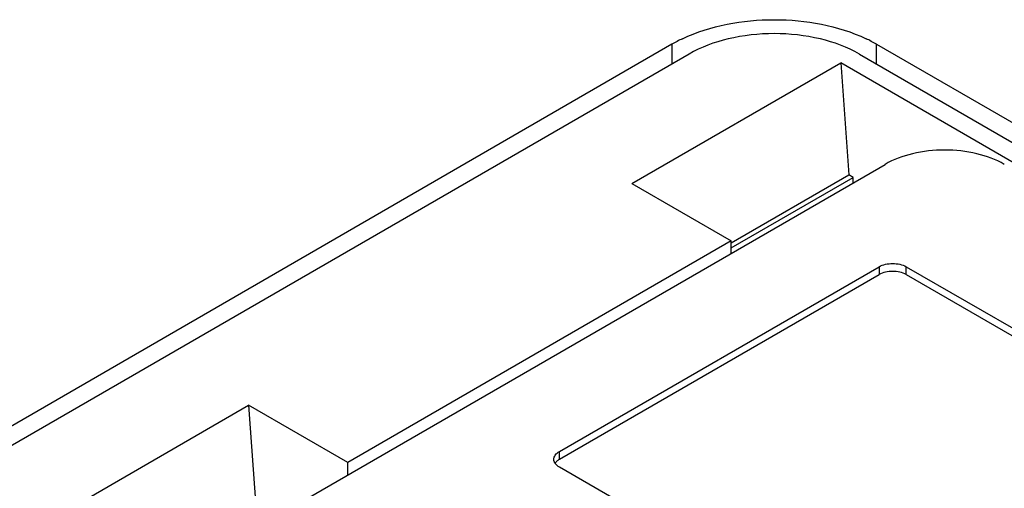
# Model space of a CAD drawing. Header units: millimetres. Extents: x 186 to 1445, y 622 to 1655.
# Tile 24 of 30: x 909 to 991, y 1238 to 1276. Entities that reach past the tile are written whole.
import ezdxf

# ---------------------------------------------------------------- set-up
doc = ezdxf.new("R2010")
doc.units = ezdxf.units.MM
doc.header["$LTSCALE"] = 148.057049
doc.layers.get('0').update_dxf_attribs({"linetype": 'CONTINUOUS'})

msp = doc.modelspace()

# ---------------------------------------------------------------- linework, layer by layer
at = {"color": 7, "linetype": 'CONTINUOUS'}
for p, q in [((963.423, 1274.404), (867.257, 1218.882)), ((963.423, 1274.404), (963.423, 1272.771)), ((980.394, 1272.771), (980.394, 1274.404)), ((980.394, 1274.404), (1058.176, 1229.497)), ((964.837, 1273.587), (867.257, 1217.249)), ((978.979, 1273.587), (1058.176, 1227.864)), ((960.104, 1262.848), (977.428, 1272.85)), ((977.428, 1272.85), (978.103, 1263.56)), ((1055.484, 1227.785), (977.428, 1272.85)), ((901.905, 1218.719), (981.101, 1264.443)), ((968.337, 1257.923), (978.103, 1263.56)), ((968.337, 1257.523), (978.449, 1263.36)), ((978.449, 1263.36), (978.103, 1263.56)), ((978.449, 1262.912), (978.449, 1263.36)), ((960.104, 1262.848), (968.337, 1258.094)), ((968.337, 1258.094), (936.518, 1239.723)), ((968.337, 1257.074), (968.337, 1258.094)), ((954.089, 1240.642), (980.606, 1255.951)), ((980.606, 1255.951), (980.606, 1255.298)), ((982.869, 1255.298), (982.869, 1255.951)), ((982.869, 1255.951), (1022.962, 1232.804)), ((954.089, 1239.989), (980.606, 1255.298)), ((982.869, 1255.298), (1022.962, 1232.151)), ((883.801, 1218.794), (928.285, 1244.477)), ((928.285, 1244.477), (928.959, 1235.188)), ((936.518, 1239.723), (928.285, 1244.477)), ((954.089, 1239.989), (954.089, 1240.642)), ((936.518, 1238.703), (936.518, 1239.723)), ((994.183, 1216.188), (954.089, 1239.336))]:
    msp.add_line(p, q, dxfattribs=at)
for centre, radius, start, end in [((969.472, 1263.901), 12.12, 115.3025, 119.93894), ((974.345, 1263.901), 12.12, 60.06148, 64.69787), ((954.341, 1239.259), 0.737, 145.36338, 149.4762)]:
    msp.add_arc(centre, radius, start, end, dxfattribs=at)
for points, knots in [([(964.292, 1274.858), (966.634, 1275.969), (971.908, 1276.897), (977.182, 1275.969), (979.525, 1274.858)], [0, 0, 0, 0, 0.499999, 1, 1, 1, 1]), ([(978.979, 1273.587), (977.975, 1274.167), (975.641, 1275.012), (971.908, 1275.418), (968.176, 1275.012), (965.841, 1274.167), (964.837, 1273.587)], [0, 0, 0, 0, 0.237229, 0.500001, 0.762772, 1, 1, 1, 1]), ([(991, 1264.443), (990.297, 1264.848), (988.663, 1265.44), (986.05, 1265.724), (983.438, 1265.44), (981.803, 1264.848), (981.101, 1264.443)], [0, 0, 0, 0, 0.237229, 0.500001, 0.762772, 1, 1, 1, 1]), ([(980.606, 1255.951), (980.942, 1256.145), (981.737, 1256.298), (982.533, 1256.145), (982.869, 1255.951)], [0, 0, 0, 0, 0.5, 1, 1, 1, 1]), ([(982.869, 1255.298), (982.533, 1255.492), (981.737, 1255.645), (980.942, 1255.492), (980.606, 1255.298)], [0, 0, 0, 0, 0.500001, 1, 1, 1, 1]), ([(953.621, 1239.989), (953.621, 1240.113), (953.73, 1240.391), (953.957, 1240.566), (954.089, 1240.642)], [0, 0, 0, 0, 0.449164, 1, 1, 1, 1]), ([(954.089, 1239.336), (953.957, 1239.412), (953.73, 1239.586), (953.621, 1239.864), (953.621, 1239.989)], [0, 0, 0, 0, 0.550837, 1, 1, 1, 1]), ([(954.089, 1239.989), (954.063, 1239.973), (953.965, 1239.913), (953.874, 1239.84), (953.816, 1239.778)], [0, 0, 0, 0, 0.264531, 1, 1, 1, 1])]:
    msp.add_open_spline(points, degree=3, knots=knots, dxfattribs=at)
msp.add_open_spline([(953.816, 1239.778), (953.787, 1239.747), (953.759, 1239.713), (953.734, 1239.678)], degree=3, dxfattribs=at)

doc.saveas('drawing.dxf')
